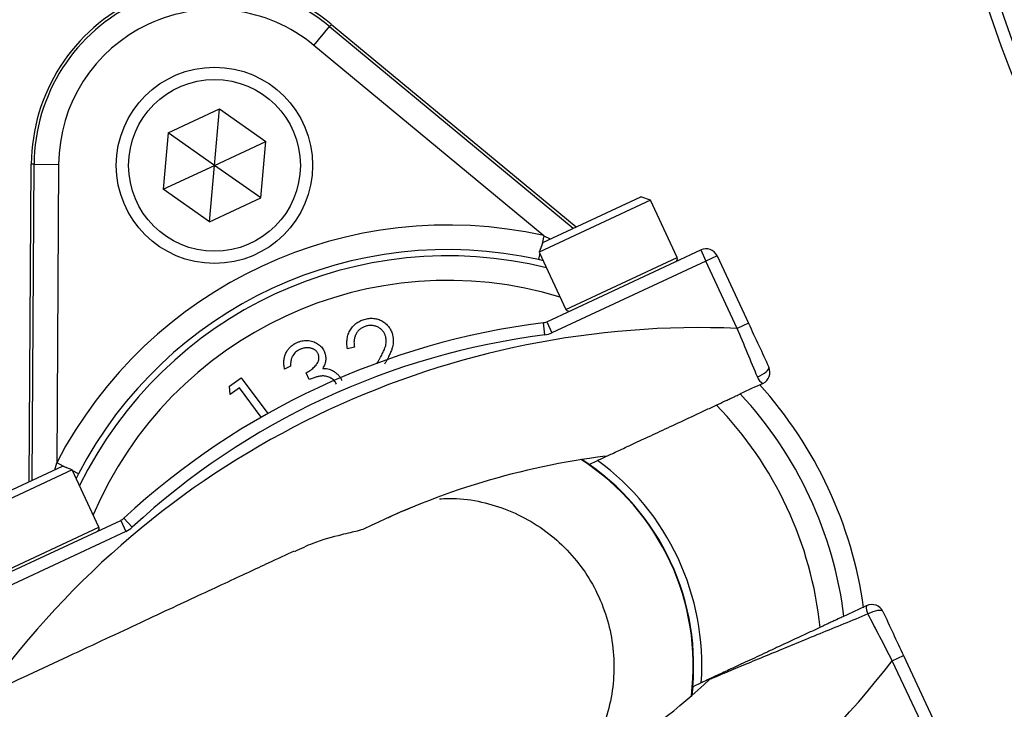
# Model space of a CAD drawing. Header units: millimetres. Extents: x 2461 to 4830, y 1699 to 4699.
# Tile 7 of 22: x 3415 to 3575, y 2904 to 3017. Entities that reach past the tile are written whole.
import ezdxf

# ---------------------------------------------------------------- set-up
doc = ezdxf.new("R2010")
doc.units = ezdxf.units.MM
doc.header["$LTSCALE"] = 2

msp = doc.modelspace()

# ---------------------------------------------------------------- linework, layer by layer
at = {"color": 7, "linetype": 'Continuous', "lineweight": 25}
for p, q in [((3465.48, 3015.53), (3465.77, 3015.88)), ((3465.77, 3015.88), (3505.65, 2982.85)), ((3462.93, 3012.45), (3465.48, 3015.53)), ((3465.48, 3015.53), (3505.2, 2982.64)), ((3500.39, 2981.42), (3462.93, 3012.45)), ((3439.15, 2998.19), (3447.53, 3002.09)), ((3446.72, 2992.89), (3447.53, 3002.09)), ((3447.53, 3002.09), (3455.09, 2996.79)), ((3439.15, 2998.19), (3438.35, 2988.98)), ((3446.72, 2992.89), (3439.15, 2998.19)), ((3446.72, 2992.89), (3455.09, 2996.79)), ((3454.29, 2987.59), (3455.09, 2996.79)), ((3416.53, 2941.29), (3416.86, 2993.08)), ((3417.32, 2993.08), (3416.86, 2993.08)), ((3416.98, 2941.51), (3417.32, 2993.08)), ((3417.32, 2993.08), (3421.32, 2993.05)), ((3421.32, 2993.05), (3421, 2944.4)), ((3438.35, 2988.98), (3446.72, 2992.89)), ((3445.92, 2983.68), (3446.72, 2992.89)), ((3454.29, 2987.59), (3446.72, 2992.89)), ((3445.92, 2983.68), (3438.35, 2988.98)), ((3445.92, 2983.68), (3454.29, 2987.59)), ((3517.79, 2987.19), (3499.66, 2978.73)), ((3500.24, 2980.33), (3516.19, 2987.77)), ((3517.79, 2987.19), (3516.19, 2987.77)), ((3522.14, 2977.85), (3517.79, 2987.19)), ((3500.24, 2980.33), (3499.66, 2978.73)), ((3500.89, 2967.39), (3525.98, 2979.09)), ((3525.98, 2979.09), (3526.82, 2977.28)), ((3500.33, 2977.3), (3499.52, 2977.52)), ((3499.66, 2978.73), (3504.01, 2969.4)), ((3526.82, 2977.28), (3501.73, 2965.58)), ((3528.64, 2978.12), (3526.82, 2977.28)), ((3531.94, 2966.31), (3526.82, 2977.28)), ((3528.64, 2978.12), (3533.75, 2967.16)), ((3500.29, 2967.22), (3500.54, 2965.23)), ((3500.89, 2967.39), (3501.73, 2965.58)), ((3533.75, 2967.16), (3531.94, 2966.31)), ((3469.52, 2963.23), (3468.41, 2962.96)), ((3459.13, 2960.12), (3458.15, 2959.66)), ((3473.26, 2960.64), (3473.34, 2960.78)), ((3449.17, 2956.86), (3451.06, 2958.26)), ((3451.06, 2958.26), (3455.39, 2952.41)), ((3462.17, 2957.97), (3461.65, 2959.08)), ((3449.29, 2955.5), (3449.17, 2956.86)), ((3450.8, 2956.62), (3449.29, 2955.5)), ((3454.35, 2951.82), (3450.8, 2956.62)), ((3405.99, 2936.38), (3421.94, 2943.82)), ((3423.53, 2943.23), (3421.94, 2943.82)), ((3506.59, 2944.92), (3507.77, 2944.12)), ((3507.77, 2944.12), (3509.16, 2944.77)), ((3423.53, 2943.23), (3405.41, 2934.79)), ((3427.88, 2933.9), (3423.53, 2943.23)), ((3424.55, 2942.56), (3424.19, 2941.83)), ((3406.34, 2923.3), (3431.44, 2935)), ((3431.44, 2935), (3432.28, 2933.19)), ((3431.95, 2935.35), (3433.31, 2933.88)), ((3432.28, 2933.19), (3407.19, 2921.49)), ((3557.21, 2912.11), (3559.02, 2912.96)), ((3562.32, 2901.15), (3557.21, 2912.11)), ((3559.02, 2912.96), (3564.14, 2901.99)), ((3526.06, 2908.51), (3524.68, 2907.87)), ((3524.68, 2907.87), (3524.53, 2906.45))]:
    msp.add_line(p, q, dxfattribs=at)
at = {"color": 8, "linetype": 'Continuous', "lineweight": 25}
for p, q in [((3500.39, 2981.42), (3500, 2979.66)), ((3500.39, 2981.42), (3501.45, 2980.89)), ((3499.75, 2978.55), (3499.52, 2977.52)), ((3504.01, 2969.4), (3522.14, 2977.85)), ((3420.71, 2943.24), (3421, 2944.4)), ((3422.61, 2943.57), (3421, 2944.4)), ((3424.55, 2942.56), (3423.62, 2943.05)), ((3409.76, 2925.45), (3427.88, 2933.9))]:
    msp.add_line(p, q, dxfattribs=at)
at = {"color": 7, "linetype": 'Continuous', "lineweight": 25, "flags": 128}
for points in [[(3535.22, 2958.38), (3535.62, 2958.55), (3536.01, 2958.76), (3536.36, 2958.98), (3536.65, 2959.21), (3536.89, 2959.44), (3537.04, 2959.65), (3537.11, 2959.84), (3537.09, 2960)], [(3555.68, 2920.12), (3555.58, 2920.23), (3555.39, 2920.3), (3555.12, 2920.32), (3554.8, 2920.29), (3554.43, 2920.21), (3554.04, 2920.09), (3553.64, 2919.92), (3553.24, 2919.73)]]:
    msp.add_lwpolyline(points, dxfattribs=at)
at = {"color": 7, "linetype": 'Continuous', "lineweight": 25}
for radius in [16, 14]:
    msp.add_circle((3446.72, 2992.89), radius, dxfattribs=at)
for centre, radius, start, end in [((3838.67, 3089.62), 526, 107.6126, 203.3134), ((3809.52, 3098.82), 250, 121.3323, 238.6677), ((3809.52, 3098.82), 248, 121.614, 238.386), ((3809.52, 3098.82), 693, 181.57108, 259.18782), ((3446.72, 2992.89), 29.86, 50.3695, 179.6305), ((3446.72, 2992.89), 29.41, 50.3695, 179.6305), ((3446.72, 2992.89), 25.41, 50.3695, 179.6305), ((3484.76, 2911.32), 71.83, 77.427, 152.573), ((3484.76, 2911.32), 67.83, 77.427, 152.573), ((3526.82, 2977.28), 2, 25, 115), ((3521.69, 2977.64), 0.5, 295, 25), ((3504.47, 2969.61), 0.5, 205, 295), ((3525.89, 2823.1), 143.33, 87.5829, 142.4171), ((3515.75, 2844.86), 123.33, 97.1997, 132.8003), ((3500.04, 2969.2), 2, 277.1997, 295), ((3515.75, 2844.86), 121.33, 97.1997, 132.8003), ((3500.04, 2969.2), 4, 277.1997, 295), ((3535.27, 2959.15), 2, 295, 25), ((3536.89, 2958.91), 1.75, 197.661, 243.9551), ((3484.76, 2911.32), 68.42, 7.9236, 42.0712), ((3484.76, 2911.32), 65.07, 7.0993, 42.9007), ((3484.76, 2911.32), 60.99, 5.8562, 44.1438), ((3525.89, 2823.1), 123.33, 97.1997, 116.3645), ((3484.76, 2911.32), 40, 352.9043, 57.0957), ((3484.76, 2911.32), 41.4, 356.1144, 53.8856), ((3427.43, 2933.69), 0.5, 295, 25), ((3430.59, 2936.82), 2, 295, 312.8003), ((3430.59, 2936.82), 4, 295, 312.8003), ((3554.72, 2920.66), 1.75, 166.0449, 212.339), ((3553.87, 2919.27), 2, 25, 115), ((3443.62, 2999.53), 143.33, 267.5829, 322.4171), ((3443.62, 2999.53), 123.33, 293.6355, 312.8003)]:
    msp.add_arc(centre, radius, start, end, dxfattribs=at)
at = {"color": 8, "linetype": 'Continuous', "lineweight": 25}
for radius, start, end in [(66.81, 76.0524, 153.9476), (62.81, 73.0383, 156.9617), (40.07, 353.0133, 56.9867)]:
    msp.add_arc((3484.76, 2911.32), radius, start, end, dxfattribs=at)
msp.add_open_spline([(3326.17, 2805.13), (3320.36, 2815.09), (3308.75, 2835), (3293.67, 2866.15), (3279.93, 2899.18), (3268.02, 2934.21), (3258.17, 2971.16), (3250.8, 3008.72), (3245.95, 3046.66), (3243.68, 3084.78), (3244.06, 3122.98), (3247.02, 3161.14), (3252.52, 3199.05), (3260.53, 3236.48), (3271.03, 3273.22), (3284.04, 3309.15), (3299.47, 3344.17), (3317.21, 3378.13), (3337.16, 3410.79), (3359.48, 3442.33), (3384.2, 3472.55), (3411.23, 3501.31), (3439.85, 3527.8), (3469.89, 3551.96), (3501.15, 3573.8), (3533.83, 3593.54), (3567.7, 3611.05), (3597.89, 3624.14), (3623.83, 3633.76), (3645.02, 3640.63), (3661.74, 3645.5), (3671.38, 3647.79), (3673.94, 3648.39)], degree=3, knots=[0, 0, 0, 0, 0.03259, 0.065211, 0.097802, 0.133739, 0.1698, 0.205902, 0.241963, 0.2779, 0.313866, 0.349955, 0.386087, 0.422176, 0.458143, 0.494109, 0.530198, 0.566328, 0.602417, 0.638383, 0.675558, 0.712777, 0.749952, 0.785791, 0.821752, 0.857755, 0.893715, 0.929554, 0.950761, 0.971968, 0.992569, 1, 1, 1, 1], dxfattribs=at)
at = {"color": 7, "linetype": 'Continuous', "lineweight": 25}
for points, knots in [([(3556.24, 3598.09), (3553.73, 3596.87), (3541.94, 3591.13), (3521.4, 3579.21), (3494.76, 3562.28), (3468.95, 3543.57), (3444.93, 3524.03), (3422.7, 3503.83), (3402.12, 3483.08), (3382.58, 3461.2), (3363.8, 3437.82), (3345.99, 3413.01), (3329.29, 3386.79), (3313.92, 3359.43), (3299.98, 3330.96), (3287.57, 3301.48), (3276.95, 3271.62), (3268.13, 3241.5), (3261.05, 3211.23), (3255.6, 3180.32), (3251.87, 3148.85), (3249.93, 3116.91), (3249.8, 3085.23), (3251.45, 3053.91), (3254.8, 3023.03), (3259.91, 2992.08), (3266.82, 2961.18), (3275.56, 2930.43), (3284.72, 2904), (3293.62, 2881.76), (3301.7, 2863.46), (3310.45, 2845.45), (3320.21, 2826.95), (3327.45, 2814.72), (3331.28, 2808.24)], [0, 0, 0, 0, 0.009081, 0.042659, 0.077208, 0.111785, 0.146335, 0.17791, 0.209485, 0.241408, 0.27333, 0.307026, 0.340748, 0.374444, 0.409119, 0.443823, 0.478498, 0.512194, 0.545916, 0.579611, 0.614288, 0.648992, 0.683669, 0.717337, 0.751031, 0.784699, 0.819347, 0.854024, 0.888673, 0.910324, 0.931976, 0.953739, 0.975501, 1, 1, 1, 1]), ([(3572.82, 3561.27), (3570.45, 3559.11), (3565.7, 3554.77), (3553.75, 3545.34), (3537.43, 3532.6), (3516.83, 3516.37), (3495.34, 3498.3), (3473.44, 3477.87), (3451.3, 3455.03), (3430.39, 3431.01), (3410.87, 3405.89), (3392.75, 3379.53), (3376.17, 3351.9), (3361.17, 3323.09), (3347.89, 3293.37), (3336.41, 3262.92), (3326.8, 3231.88), (3318.83, 3199.18), (3312.82, 3164.8), (3309.03, 3128.8), (3307.66, 3092.6), (3308.72, 3056.42), (3312.22, 3020.54), (3318.2, 2985.09), (3326.49, 2950.13), (3337.34, 2915.88), (3345.84, 2892.34), (3351.35, 2880.57), (3351.78, 2879.66)], [0, 0, 0, 0, 0.012652, 0.025321, 0.058969, 0.09264, 0.126298, 0.167026, 0.207849, 0.248693, 0.289493, 0.330201, 0.371721, 0.413392, 0.455141, 0.496888, 0.538556, 0.580073, 0.626334, 0.672756, 0.719232, 0.765654, 0.811915, 0.857828, 0.903899, 0.950023, 0.996093, 1, 1, 1, 1]), ([(3532.66, 3542.39), (3524.13, 3537.03), (3507.07, 3526.32), (3481.62, 3507.61), (3456.25, 3486.55), (3431.35, 3462.86), (3408.06, 3437.63), (3386.53, 3411.03), (3366.66, 3382.93), (3348.59, 3353.35), (3332.36, 3322.4), (3318.18, 3290.47), (3306.1, 3257.79), (3295.98, 3223.82), (3288.03, 3188.61), (3282.4, 3152.25), (3279.23, 3115.56), (3278.57, 3078.79), (3280.46, 3041.92), (3285.01, 3005.06), (3292.18, 2968.33), (3301.96, 2932.14), (3313.42, 2898.21), (3322.8, 2876.88), (3327.13, 2867.02)], [0, 0, 0, 0, 0.038473, 0.076945, 0.120869, 0.164933, 0.20905, 0.253124, 0.297055, 0.342211, 0.387503, 0.432846, 0.478147, 0.523311, 0.571153, 0.619154, 0.667206, 0.715204, 0.763043, 0.811658, 0.86044, 0.90928, 0.958066, 1, 1, 1, 1]), ([(3482.56, 3501.25), (3473.17, 3493.1), (3454.39, 3476.79), (3428.47, 3450.06), (3404.35, 3421.84), (3382.3, 3392.07), (3362.37, 3360.94), (3344.67, 3328.57), (3329.27, 3295.13), (3316.25, 3260.75), (3305.66, 3225.6), (3297.55, 3189.85), (3291.96, 3153.64), (3288.93, 3117.16), (3288.45, 3080.56), (3290.53, 3044.01), (3295.17, 3007.68), (3302.32, 2971.73), (3312.03, 2936.36), (3323.41, 2903.22), (3332.69, 2882.39), (3336.98, 2872.75)], [0, 0, 0, 0, 0.053024, 0.106046, 0.15907, 0.212092, 0.265115, 0.318138, 0.371161, 0.424184, 0.477207, 0.530229, 0.583253, 0.636275, 0.689299, 0.742321, 0.795345, 0.848367, 0.901391, 0.954413, 1, 1, 1, 1]), ([(3468.41, 2962.96), (3468.38, 2963.1), (3468.33, 2963.38), (3468.3, 2963.8), (3468.3, 2964.21), (3468.34, 2964.6), (3468.41, 2964.99), (3468.53, 2965.36), (3468.68, 2965.72), (3468.87, 2966.07), (3469.09, 2966.39), (3469.34, 2966.69), (3469.61, 2966.96), (3469.91, 2967.19), (3470.23, 2967.4), (3470.57, 2967.57), (3470.94, 2967.72), (3471.2, 2967.79), (3471.33, 2967.82)], [0, 0, 0, 0, 0.0686281, 0.1346681, 0.19896, 0.2613623, 0.3233381, 0.3844389, 0.4463587, 0.5091721, 0.5715744, 0.632629, 0.6922727, 0.7521221, 0.8119703, 0.872834, 0.9353046, 1, 1, 1, 1]), ([(3471.33, 2967.82), (3471.47, 2967.85), (3471.72, 2967.91), (3472.11, 2967.95), (3472.48, 2967.95), (3472.85, 2967.92), (3473.2, 2967.85), (3473.54, 2967.74), (3473.87, 2967.6), (3474.18, 2967.42), (3474.48, 2967.21), (3474.74, 2966.98), (3474.99, 2966.73), (3475.2, 2966.47), (3475.38, 2966.18), (3475.54, 2965.87), (3475.67, 2965.55), (3475.73, 2965.32), (3475.76, 2965.21)], [0, 0, 0, 0, 0.070318, 0.137624, 0.202499, 0.265952, 0.32796, 0.389935, 0.451971, 0.515435, 0.578678, 0.639982, 0.699872, 0.75932, 0.818097, 0.877628, 0.938076, 1, 1, 1, 1]), ([(3471.54, 2966.7), (3471.45, 2966.68), (3471.27, 2966.63), (3471.02, 2966.53), (3470.78, 2966.42), (3470.56, 2966.28), (3470.36, 2966.12), (3470.17, 2965.94), (3470.01, 2965.74), (3469.86, 2965.52), (3469.73, 2965.28), (3469.62, 2965.03), (3469.55, 2964.76), (3469.49, 2964.48), (3469.46, 2964.19), (3469.46, 2963.88), (3469.48, 2963.56), (3469.51, 2963.34), (3469.52, 2963.23)], [0, 0, 0, 0, 0.062545, 0.123414, 0.182005, 0.239988, 0.296815, 0.354251, 0.412421, 0.47195, 0.532238, 0.592708, 0.654376, 0.718216, 0.784012, 0.852741, 0.924382, 1, 1, 1, 1]), ([(3474.63, 2964.91), (3474.61, 2964.99), (3474.57, 2965.15), (3474.48, 2965.38), (3474.37, 2965.59), (3474.23, 2965.78), (3474.08, 2965.97), (3473.91, 2966.13), (3473.71, 2966.29), (3473.5, 2966.43), (3473.27, 2966.55), (3473.04, 2966.65), (3472.8, 2966.72), (3472.56, 2966.77), (3472.31, 2966.79), (3472.06, 2966.79), (3471.8, 2966.76), (3471.63, 2966.72), (3471.54, 2966.7)], [0, 0, 0, 0, 0.062434, 0.12298, 0.182922, 0.242276, 0.301835, 0.362703, 0.424903, 0.489515, 0.55434, 0.617676, 0.679795, 0.742083, 0.804414, 0.867472, 0.932682, 1, 1, 1, 1]), ([(3535.22, 2958.38), (3534.7, 2959.66), (3534.16, 2960.96), (3533.06, 2963.61), (3532.5, 2964.95), (3531.94, 2966.31)], [0, 0, 0, 0, 0.5, 0.5, 1, 1, 1, 1]), ([(3533.75, 2967.16), (3534.32, 2965.93), (3534.89, 2964.71), (3536, 2962.33), (3536.55, 2961.15), (3537.09, 2960)], [0, 0, 0, 0, 0.5, 0.5, 1, 1, 1, 1]), ([(3473.34, 2960.78), (3473.42, 2960.92), (3473.57, 2961.19), (3473.79, 2961.59), (3473.98, 2961.95), (3474.14, 2962.29), (3474.29, 2962.6), (3474.41, 2962.87), (3474.5, 2963.12), (3474.6, 2963.4), (3474.68, 2963.73), (3474.72, 2964.13), (3474.71, 2964.53), (3474.66, 2964.78), (3474.63, 2964.91)], [0, 0, 0, 0, 0.110014, 0.211683, 0.304269, 0.388894, 0.464919, 0.53197, 0.591251, 0.642122, 0.733759, 0.823256, 0.911449, 1, 1, 1, 1]), ([(3475.76, 2965.21), (3475.79, 2965.05), (3475.86, 2964.72), (3475.88, 2964.22), (3475.84, 2963.73), (3475.75, 2963.32), (3475.65, 2962.97), (3475.55, 2962.69), (3475.42, 2962.38), (3475.27, 2962.05), (3475.1, 2961.68), (3474.9, 2961.3), (3474.68, 2960.89), (3474.53, 2960.6), (3474.45, 2960.46)], [0, 0, 0, 0, 0.098918, 0.196354, 0.293624, 0.392766, 0.446287, 0.505773, 0.571349, 0.644092, 0.72308, 0.808742, 0.901041, 1, 1, 1, 1]), ([(3458.15, 2959.66), (3458.13, 2959.78), (3458.08, 2960.02), (3458.04, 2960.38), (3458.03, 2960.72), (3458.04, 2961.05), (3458.08, 2961.38), (3458.15, 2961.69), (3458.24, 2961.99), (3458.36, 2962.28), (3458.51, 2962.55), (3458.67, 2962.81), (3458.86, 2963.04), (3459.06, 2963.27), (3459.29, 2963.47), (3459.54, 2963.65), (3459.8, 2963.82), (3459.99, 2963.91), (3460.09, 2963.96)], [0, 0, 0, 0, 0.072625, 0.141977, 0.208985, 0.273957, 0.336889, 0.398745, 0.460116, 0.520825, 0.580994, 0.640152, 0.698622, 0.757271, 0.816427, 0.876254, 0.937165, 1, 1, 1, 1]), ([(3460.62, 2962.85), (3460.5, 2962.79), (3460.26, 2962.67), (3459.95, 2962.43), (3459.68, 2962.16), (3459.5, 2961.9), (3459.38, 2961.68), (3459.3, 2961.5), (3459.24, 2961.3), (3459.19, 2961.09), (3459.15, 2960.87), (3459.13, 2960.63), (3459.12, 2960.38), (3459.13, 2960.2), (3459.13, 2960.12)], [0, 0, 0, 0, 0.1227119, 0.239685, 0.3518159, 0.4637661, 0.5208178, 0.5794483, 0.6406041, 0.7052975, 0.7736339, 0.8446694, 0.9200565, 1, 1, 1, 1]), ([(3460.09, 2963.96), (3460.23, 2964.02), (3460.52, 2964.14), (3460.97, 2964.26), (3461.42, 2964.32), (3461.88, 2964.33), (3462.33, 2964.28), (3462.76, 2964.18), (3463.16, 2964.02), (3463.53, 2963.82), (3463.86, 2963.56), (3464.16, 2963.28), (3464.4, 2962.97), (3464.52, 2962.73), (3464.58, 2962.61)], [0, 0, 0, 0, 0.090254, 0.17854, 0.266093, 0.354631, 0.441886, 0.525747, 0.608114, 0.690197, 0.770821, 0.848326, 0.924012, 1, 1, 1, 1]), ([(3463.6, 2962.16), (3463.58, 2962.22), (3463.52, 2962.33), (3463.41, 2962.48), (3463.29, 2962.62), (3463.15, 2962.74), (3462.99, 2962.85), (3462.82, 2962.94), (3462.63, 2963.02), (3462.42, 2963.08), (3462.21, 2963.12), (3461.99, 2963.14), (3461.77, 2963.15), (3461.54, 2963.13), (3461.32, 2963.09), (3461.09, 2963.03), (3460.85, 2962.95), (3460.7, 2962.88), (3460.62, 2962.85)], [0, 0, 0, 0, 0.05527, 0.109958, 0.163912, 0.218089, 0.273309, 0.330914, 0.390994, 0.454641, 0.518898, 0.583342, 0.648543, 0.715053, 0.782519, 0.852334, 0.924934, 1, 1, 1, 1]), ([(3461.65, 2959.08), (3461.78, 2959.15), (3462.04, 2959.28), (3462.4, 2959.51), (3462.73, 2959.76), (3463.02, 2960.03), (3463.27, 2960.31), (3463.47, 2960.59), (3463.62, 2960.87), (3463.71, 2961.15), (3463.75, 2961.41), (3463.75, 2961.67), (3463.7, 2961.93), (3463.64, 2962.08), (3463.6, 2962.16)], [0, 0, 0, 0, 0.110174, 0.215729, 0.318104, 0.417658, 0.511742, 0.59626, 0.673405, 0.744145, 0.810662, 0.874049, 0.936691, 1, 1, 1, 1]), ([(3464.58, 2962.61), (3464.63, 2962.5), (3464.73, 2962.27), (3464.82, 2961.91), (3464.87, 2961.56), (3464.86, 2961.2), (3464.81, 2960.84), (3464.71, 2960.49), (3464.56, 2960.13), (3464.42, 2959.9), (3464.36, 2959.78)], [0, 0, 0, 0, 0.128068, 0.250608, 0.37063, 0.490072, 0.610375, 0.734313, 0.863217, 1, 1, 1, 1]), ([(3464.36, 2959.78), (3464.5, 2959.78), (3464.78, 2959.78), (3465.19, 2959.7), (3465.59, 2959.59), (3465.84, 2959.47), (3465.97, 2959.41)], [0, 0, 0, 0, 0.253916, 0.503896, 0.750255, 1, 1, 1, 1]), ([(3466.59, 2957.23), (3466.53, 2957.33), (3466.43, 2957.52), (3466.22, 2957.79), (3465.97, 2958.02), (3465.67, 2958.21), (3465.35, 2958.37), (3465.01, 2958.48), (3464.65, 2958.54), (3464.34, 2958.55), (3464.08, 2958.53), (3463.86, 2958.5), (3463.62, 2958.45), (3463.37, 2958.39), (3463.09, 2958.31), (3462.8, 2958.21), (3462.49, 2958.1), (3462.28, 2958.01), (3462.17, 2957.97)], [0, 0, 0, 0, 0.066907, 0.13348, 0.201027, 0.271634, 0.342905, 0.413859, 0.485996, 0.560246, 0.599899, 0.644068, 0.691904, 0.744697, 0.801499, 0.862863, 0.929331, 1, 1, 1, 1]), ([(3465.97, 2959.41), (3466.05, 2959.36), (3466.22, 2959.27), (3466.46, 2959.1), (3466.68, 2958.92), (3466.88, 2958.72), (3467.07, 2958.51), (3467.24, 2958.28), (3467.39, 2958.04), (3467.47, 2957.86), (3467.52, 2957.78)], [0, 0, 0, 0, 0.128136, 0.254173, 0.378112, 0.501712, 0.623986, 0.747096, 0.872875, 1, 1, 1, 1]), ([(3528.52, 2953.79), (3529.01, 2954.02), (3529.5, 2954.25), (3530.19, 2954.57), (3530.41, 2954.68), (3530.83, 2954.87), (3531.03, 2954.96), (3531.39, 2955.13), (3531.56, 2955.21), (3531.86, 2955.35), (3531.98, 2955.41), (3532.3, 2955.55), (3532.41, 2955.61), (3532.42, 2955.61)], [0, 0, 0, 0, 0.25, 0.25, 0.375, 0.375, 0.5, 0.5, 0.625, 0.625, 0.75, 0.75, 1, 1, 1, 1]), ([(3509.16, 2944.77), (3509.18, 2944.78), (3509.35, 2944.85), (3509.93, 2945.13), (3510.36, 2945.32), (3511.43, 2945.82), (3512.07, 2946.12), (3513.56, 2946.82), (3514.39, 2947.2), (3515.74, 2947.83), (3516.21, 2948.05), (3517.18, 2948.51), (3517.69, 2948.74), (3519.24, 2949.47), (3520.32, 2949.97), (3522.56, 2951.01), (3523.73, 2951.56), (3525.51, 2952.39), (3526.11, 2952.67), (3527.31, 2953.23), (3527.92, 2953.51), (3528.52, 2953.79)], [0, 0, 0, 0, 0.125, 0.125, 0.25, 0.25, 0.375, 0.375, 0.5, 0.5, 0.5625, 0.5625, 0.625, 0.625, 0.75, 0.75, 0.875, 0.875, 0.9375, 0.9375, 1, 1, 1, 1]), ([(3474.96, 2935.42), (3475.17, 2935.52), (3476.9, 2936.34), (3478.24, 2936.86), (3479.38, 2937.33), (3479.55, 2937.4)], [0, 0, 0, 0, 0.10841, 0.870312, 1, 1, 1, 1]), ([(3483.4, 2938.51), (3484.33, 2938.55), (3486.83, 2938.66), (3490.82, 2937.96), (3495.26, 2936.51), (3499.35, 2934.31), (3503.05, 2931.45), (3506.19, 2928.04), (3508.73, 2924.11), (3510.55, 2919.85), (3511.65, 2915.31), (3511.96, 2910.69), (3511.49, 2906.04), (3510.27, 2901.56), (3508.25, 2897.36), (3506.34, 2894.37), (3504.93, 2892.98), (3504.63, 2892.68)], [0, 0, 0, 0, 0.043363, 0.11647, 0.187497, 0.260585, 0.331572, 0.404621, 0.475573, 0.548584, 0.619519, 0.692512, 0.763456, 0.836456, 0.907431, 0.980462, 1, 1, 1, 1]), ([(3471.12, 2933.61), (3470.8, 2933.5), (3470.07, 2933.25), (3467.1, 2932.58), (3463.42, 2931.64), (3460.77, 2930.37), (3459.78, 2929.89)], [0, 0, 0, 0, 0.190498, 0.43933, 0.789278, 1, 1, 1, 1]), ([(3459.73, 2929.99), (3458.39, 2929.37), (3455.33, 2927.94), (3448.51, 2924.76), (3439.39, 2920.51), (3428.33, 2915.35), (3415.52, 2909.37), (3401.09, 2902.65), (3385.22, 2895.25), (3368.14, 2887.28), (3349.99, 2878.82), (3337.53, 2873.01), (3331.19, 2870.05)], [0, 0, 0, 0, 0.067587, 0.154393, 0.245577, 0.341084, 0.440586, 0.544166, 0.65194, 0.763818, 0.879821, 1, 1, 1, 1]), ([(3553.24, 2919.73), (3551.91, 2919.18), (3550.59, 2918.64), (3547.98, 2917.57), (3546.68, 2917.04), (3542.84, 2915.46), (3540.36, 2914.44), (3536.79, 2912.96), (3535.63, 2912.48), (3533.37, 2911.54), (3532.27, 2911.08), (3530.76, 2910.44), (3530.28, 2910.24), (3529.38, 2909.87), (3528.97, 2909.69), (3528.43, 2909.47), (3528.27, 2909.4), (3527.98, 2909.27), (3527.85, 2909.22), (3527.53, 2909.09), (3527.42, 2909.04), (3527.42, 2909.04)], [0, 0, 0, 0, 0.125, 0.125, 0.25, 0.25, 0.5, 0.5, 0.625, 0.625, 0.75, 0.75, 0.8125, 0.8125, 0.875, 0.875, 0.90625, 0.90625, 0.9375, 0.9375, 1, 1, 1, 1]), ([(3557.21, 2912.11), (3556.53, 2913.41), (3555.86, 2914.71), (3554.53, 2917.26), (3553.88, 2918.51), (3553.24, 2919.73)], [0, 0, 0, 0, 0.5, 0.5, 1, 1, 1, 1]), ([(3555.68, 2920.12), (3556.22, 2918.96), (3556.77, 2917.79), (3557.88, 2915.4), (3558.45, 2914.19), (3559.02, 2912.96)], [0, 0, 0, 0, 0.5, 0.5, 1, 1, 1, 1]), ([(3549.33, 2919.36), (3549.32, 2919.36), (3549.29, 2919.34), (3549.18, 2919.29), (3549.1, 2919.25), (3548.78, 2919.11), (3548.48, 2918.97), (3547.93, 2918.71), (3547.74, 2918.62), (3547.32, 2918.42), (3547.09, 2918.32), (3546.63, 2918.11), (3546.4, 2918), (3545.91, 2917.77), (3545.67, 2917.65), (3545.42, 2917.54)], [0, 0, 0, 0, 0.125, 0.125, 0.25, 0.25, 0.5, 0.5, 0.625, 0.625, 0.75, 0.75, 0.875, 0.875, 1, 1, 1, 1]), ([(3545.42, 2917.54), (3544.82, 2917.26), (3544.21, 2916.97), (3543, 2916.41), (3542.41, 2916.13), (3540.64, 2915.31), (3539.49, 2914.77), (3537.79, 2913.98), (3537.23, 2913.72), (3536.15, 2913.22), (3535.62, 2912.97), (3534.08, 2912.25), (3533.11, 2911.8), (3531.74, 2911.16), (3531.3, 2910.96), (3530.48, 2910.57), (3530.09, 2910.39), (3528.99, 2909.88), (3528.34, 2909.58), (3527.26, 2909.07), (3526.84, 2908.87), (3526.4, 2908.67), (3526.29, 2908.62), (3526.12, 2908.54), (3526.08, 2908.52), (3526.06, 2908.51)], [0, 0, 0, 0, 0.0625, 0.0625, 0.125, 0.125, 0.25, 0.25, 0.3125, 0.3125, 0.375, 0.375, 0.5, 0.5, 0.5625, 0.5625, 0.625, 0.625, 0.75, 0.75, 0.875, 0.875, 0.9375, 0.9375, 1, 1, 1, 1])]:
    msp.add_open_spline(points, degree=3, knots=knots, dxfattribs=at)
for points in [[(3536.12, 2957.34), (3534.88, 2956.76), (3533.65, 2956.19), (3532.43, 2955.62)], [(3549.33, 2919.36), (3550.56, 2919.93), (3551.79, 2920.51), (3553.02, 2921.09)]]:
    msp.add_open_spline(points, degree=3, dxfattribs=at)

doc.saveas('drawing.dxf')
